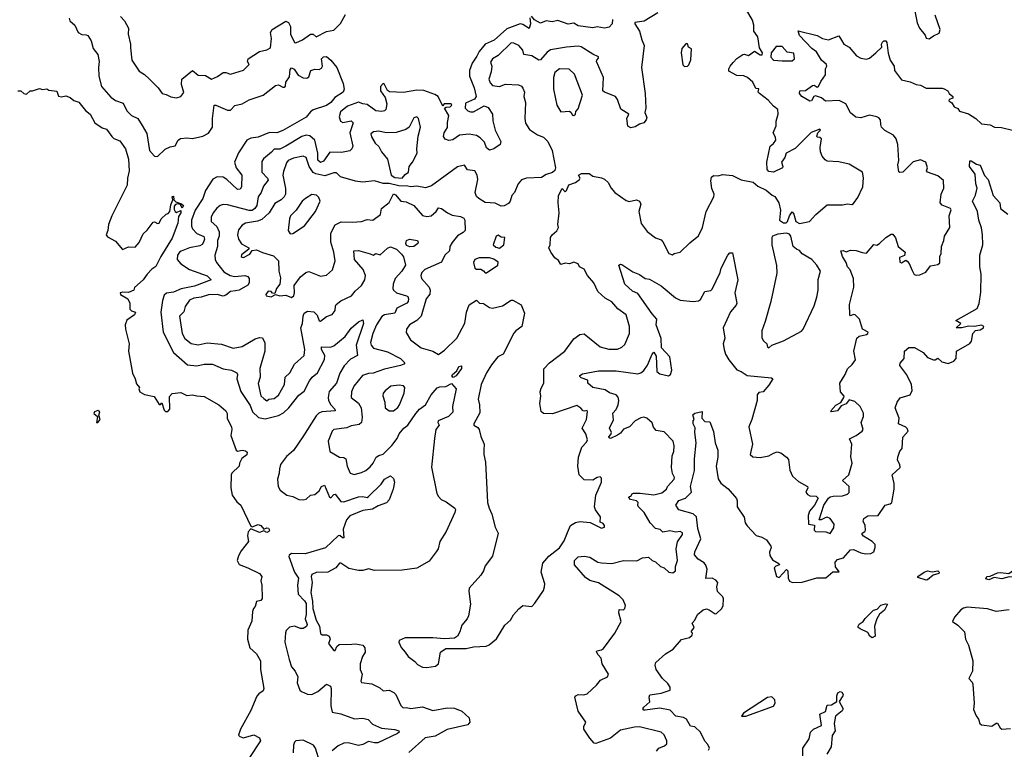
# Model space of a CAD drawing. Extents: x 1995161 to 2088924, y 769148 to 906007.
# Tile 27 of 256: x 2008048 to 2014812, y 789607 to 794624. Entities that reach past the tile are written whole.
import ezdxf

# ---------------------------------------------------------------- set-up
doc = ezdxf.new("R2010")
doc.units = 0

msp = doc.modelspace()

# ---------------------------------------------------------------- linework, layer by layer
at = {"layer": '0CON20XD'}
for points in [[(2012430.4, 794669.6), (2012336.5, 794613.5), (2012273.6, 794605), (2012274.3, 794595), (2012305.5, 794545), (2012320.6, 794485), (2012338.2, 794445), (2012319.5, 794295), (2012345.6, 794115), (2012348, 794015), (2012342.5, 793985), (2012355, 793950), (2012351.4, 793935), (2012335.3, 793914.7), (2012304.7, 793905.3), (2012275, 793887.1), (2012245, 793880.8), (2012225, 793892), (2012219.5, 793945), (2012231.2, 793975), (2012178, 794008), (2012153.6, 794075), (2012139.7, 794095), (2012065.7, 794125), (2012053.8, 794135), (2012059.3, 794225), (2012010, 794335), (2012011.5, 794345), (2012025, 794358.6), (2012025, 794369.1), (2011985.7, 794385.7), (2011905, 794437.1), (2011885, 794440.5), (2011805, 794433.6), (2011695, 794416.6), (2011670.2, 794399.8), (2011625, 794347.5), (2011615, 794344.3), (2011565, 794373.9), (2011510, 794385), (2011503.8, 794415), (2011476.7, 794445), (2011442.6, 794462.6), (2011425, 794463.9), (2011335, 794376.7), (2011295, 794353.2), (2011282.1, 794332.1), (2011290.3, 794305), (2011287.6, 794265), (2011270.2, 794215), (2011279.2, 794189.2), (2011295, 794171.9), (2011345, 794164.7), (2011385, 794179.6), (2011475, 794175.6), (2011495, 794165.6), (2011505, 794152.5), (2011515.5, 794125), (2011511.8, 794095), (2011521.6, 794055), (2011517.3, 793945), (2011522.7, 793912.7), (2011549.1, 793869.1), (2011605, 793831.1), (2011646.2, 793816.2), (2011675, 793785.8), (2011705, 793723.8), (2011729.4, 793605), (2011724.2, 793585.8), (2011708.3, 793571.7), (2011665, 793558), (2011632.1, 793537.9), (2011530, 793535), (2011495, 793521.5), (2011472.2, 793495), (2011447.5, 793435), (2011429.2, 793415), (2011418.1, 793375), (2011405, 793360.6), (2011375, 793344.3), (2011355, 793341.5), (2011315, 793363.1), (2011245, 793367.2), (2011201.4, 793395), (2011185, 793408.6), (2011177.5, 793435), (2011194.5, 793525), (2011191.2, 793555), (2011174.7, 793584.7), (2011125, 793592), (2011104.3, 793624.3), (2011055, 793612.5), (2010877.8, 793482.2), (2010835, 793467.7), (2010775, 793480), (2010735, 793473.3), (2010715, 793480), (2010651.7, 793481.7), (2010586.3, 793496.3), (2010545, 793498), (2010485, 793514.7), (2010405, 793506.8), (2010355, 793512.3), (2010252.1, 793542.1), (2010225, 793570), (2010205, 793569.5), (2010145, 793550.7), (2010083.2, 793563.2), (2010063.7, 793573.7), (2010035.7, 793615), (2010015.2, 793675.2), (2009995, 793685.3), (2009927.8, 793672.2), (2009892.5, 793655), (2009879.6, 793640.4), (2009859.1, 793580.8), (2009854.7, 793555), (2009872.9, 793462.9), (2009873.7, 793425), (2009865.6, 793405), (2009845, 793385.2), (2009799.5, 793360.5), (2009761.1, 793295), (2009710.5, 793249.5), (2009682.5, 793237.5), (2009600, 793225), (2009575, 793211.2), (2009552, 793178), (2009543.8, 793145), (2009551.4, 793115), (2009572.3, 793082.3), (2009621.2, 793055), (2009622.5, 793045), (2009572.1, 793007.9), (2009570, 792995), (2009575, 792990.6), (2009585, 792989.4), (2009628.7, 793011.3), (2009643.8, 793036.2), (2009675, 793042.2), (2009715, 793022.1), (2009790.4, 793000.4), (2009825.4, 792965), (2009828.5, 792895), (2009838.5, 792848.5), (2009833.8, 792806.2), (2009813.1, 792775), (2009800, 792740), (2009785, 792742.5), (2009775, 792755.7), (2009755, 792757.3), (2009738.6, 792735), (2009741.2, 792725), (2009775, 792718.8), (2009805, 792733.3), (2009835.9, 792724.1), (2009875, 792729.2), (2009915, 792714), (2009930.5, 792725), (2009934.7, 792745.3), (2009934.3, 792795), (2009976.4, 792855), (2010014.3, 792885), (2010035, 792891.1), (2010115, 792859.6), (2010155, 792866.9), (2010197, 792903), (2010214.3, 792965), (2010206.7, 793025), (2010185.7, 793095), (2010185.8, 793155), (2010215, 793212.9), (2010256.4, 793233.6), (2010332.1, 793232.1), (2010395, 793236.7), (2010435, 793249.2), (2010473.8, 793246.2), (2010525.6, 793285), (2010533.8, 793325), (2010585, 793366), (2010615, 793426.7), (2010629.5, 793419.5), (2010665, 793376.7), (2010702.3, 793372.3), (2010755, 793346.2), (2010815, 793278), (2010845, 793270.8), (2010875, 793275.6), (2010908, 793305), (2010925, 793330), (2010945, 793325.7), (2010985.8, 793295), (2011019.2, 793279.2), (2011075, 793270.8), (2011098.8, 793258.8), (2011105.4, 793245), (2011107.1, 793175), (2011095, 793160), (2011055, 793138), (2011017.7, 793092.3), (2011002.5, 793065), (2011000, 793035), (2010967.5, 793005), (2010944.3, 792955.7), (2010831.4, 792905), (2010810.7, 792885), (2010804.6, 792865), (2010808.5, 792845), (2010860.9, 792785), (2010866.8, 792765), (2010864.7, 792735.3), (2010839.2, 792705), (2010806, 792586), (2010775, 792556.4), (2010726, 792525), (2010704.3, 792495), (2010702.7, 792472.7), (2010731.5, 792421.5), (2010805, 792367.3), (2010885, 792345.4), (2010925, 792322.5), (2010965, 792352.5), (2011050, 792435), (2011105, 792537.1), (2011117.5, 792612.5), (2011135, 792662), (2011185, 792695.6), (2011206.7, 792675), (2011235, 792672.5), (2011276, 792645), (2011295, 792640), (2011365, 792655.6), (2011425, 792695.8), (2011436.1, 792696.1), (2011493, 792663), (2011515.7, 792605), (2011498, 792515), (2011455, 792484.2), (2011442.6, 792467.4), (2011368.9, 792325), (2011333.5, 792306.5), (2011288.6, 792251.4), (2011253.8, 792195), (2011218.8, 792115), (2011196.4, 792015), (2011207.6, 791975), (2011209.8, 791920.2), (2011166.7, 791845), (2011168.6, 791835), (2011195, 791820.3), (2011203.4, 791805), (2011215, 791758), (2011238, 791705), (2011235.6, 791665)], [(2011235.6, 791665), (2011235.5, 791635), (2011248.3, 791581.7), (2011262, 791305), (2011272.5, 791265), (2011292, 791225), (2011314.2, 791135), (2011334.1, 791094.1), (2011296.2, 790935), (2011245, 790868.8), (2011234.4, 790835), (2011215, 790804), (2011136, 790715), (2011132.5, 790695), (2011143.9, 790606.1), (2011130, 790525), (2011122.5, 790505), (2011085, 790460.5), (2011072.3, 790415), (2011054.7, 790385), (2011035, 790372.1), (2010965, 790365.9), (2010885, 790373.3), (2010695, 790374.7), (2010654.6, 790355.4), (2010651.4, 790345), (2010667.9, 790307.9), (2010696.1, 790276.1), (2010715.8, 790245), (2010761.8, 790211.8), (2010780, 790190), (2010815, 790172), (2010845, 790169.2), (2010905, 790180), (2010925, 790194.2), (2010938.5, 790275), (2010975, 790300.9), (2011115, 790299.5), (2011165, 790311), (2011252.7, 790317.3), (2011273.3, 790326.7), (2011322.6, 790367.4), (2011379.7, 790460.3), (2011420, 790495), (2011439.3, 790530.7), (2011476.1, 790573.9), (2011505, 790596.7), (2011565, 790590), (2011587.3, 790612.7), (2011645, 790700), (2011654, 790725), (2011655.8, 790745), (2011631.1, 790825), (2011641.9, 790888.1), (2011683.3, 790935), (2011755, 790993.1), (2011788.7, 791041.3), (2011812, 791098), (2011830.6, 791145), (2011865, 791165.5), (2011895, 791174.4), (2011966.4, 791166.4), (2012045, 791127.5), (2012065.8, 791135), (2012065.6, 791145.6), (2012055, 791160), (2012035, 791170), (2012036.7, 791205), (2012003, 791253), (2011996.5, 791275), (2012006.7, 791355), (2012045.6, 791445), (2012045, 791472.5), (2012035, 791481.2), (2012015, 791476.5), (2011985, 791457.7), (2011925, 791460.8), (2011892.2, 791495), (2011881.9, 791555), (2011886.2, 791615), (2011910, 791685), (2011941.7, 791718.3), (2011949.5, 791735), (2011936, 791776), (2011912.5, 791815), (2011941.4, 791875), (2011948.3, 791928.3), (2011945, 791936.7), (2011928.8, 791931.2), (2011917.5, 791935), (2011903.3, 791953.3), (2011875, 791970), (2011707.2, 791912.8), (2011645, 791917.1), (2011630.3, 791930.3), (2011621.8, 791985), (2011628.2, 792035), (2011623.1, 792065), (2011629.5, 792090.5), (2011648.6, 792125), (2011647.6, 792222.4), (2011687.5, 792265), (2011793.1, 792345), (2011855, 792430), (2011895, 792459.4), (2011925, 792464.3), (2012035, 792373.6), (2012095, 792357.5), (2012155, 792358.9), (2012185, 792371.9), (2012205, 792390), (2012236.2, 792465), (2012236.1, 792515), (2012212.9, 792595), (2012157.8, 792635), (2012115, 792684.4), (2012069.9, 792709.9), (2012020, 792755), (2011992.5, 792815), (2011949.1, 792865), (2011925, 792908.1), (2011893.5, 792923.5), (2011884.2, 792945), (2011855, 792957.1), (2011825, 792944.2), (2011795, 792950), (2011765, 792940), (2011748.8, 792968.8), (2011725, 792986.2), (2011696.2, 793025), (2011683.8, 793055), (2011692, 793075), (2011695, 793126.7), (2011705, 793143.8), (2011738.5, 793171.5), (2011748.6, 793195), (2011744.6, 793215), (2011754.5, 793295), (2011746.2, 793365), (2011750, 793415), (2011775, 793462.5), (2011795, 793440), (2011805, 793450), (2011821.2, 793488.8), (2011865, 793503.8), (2011892.5, 793525), (2011897.5, 793535), (2011886.7, 793555), (2011907.5, 793565), (2011960, 793565), (2011985, 793546.7), (2012043.9, 793536.1), (2012066.2, 793526.2), (2012090.8, 793505), (2012110, 793465), (2012136.2, 793435), (2012215, 793380), (2012235, 793373.5), (2012285, 793384.4), (2012306.2, 793375), (2012314.2, 793354.2), (2012300.6, 793305), (2012316.7, 793223.3), (2012357.6, 793167.6), (2012415, 793122.9), (2012455, 793110.8), (2012465, 793096.7), (2012506.7, 793015), (2012533.3, 793006.7), (2012544.1, 793015.9), (2012585, 793026.2), (2012650.5, 793089.5), (2012711.8, 793138.2), (2012738.5, 793195), (2012763.2, 793305), (2012816.6, 793405), (2012818.5, 793425), (2012802.9, 793462.9), (2012795.4, 793515), (2012799.7, 793540.3), (2012815, 793552.5), (2012845, 793549.2), (2012875, 793559.2), (2012945, 793552.5), (2013005, 793522), (2013085.8, 793505.8), (2013119.3, 793479.3), (2013175, 793452.5), (2013216.4, 793416.4), (2013235, 793407.5), (2013263.3, 793365), (2013274, 793315), (2013266.7, 793245), (2013295, 793225.7), (2013313.4, 793226.6), (2013322.9, 793235), (2013335.8, 793274.2), (2013355, 793302.5), (2013366.4, 793286.4), (2013380.5, 793235), (2013405, 793221.6), (2013474, 793235), (2013516, 793285), (2013595, 793350.6), (2013699.2, 793350.8), (2013735, 793357.5), (2013763.4, 793353.4), (2013775, 793360.5), (2013805, 793400), (2013839.7, 793475), (2013845.3, 793535.3), (2013836.7, 793575), (2013745, 793629.4), (2013675, 793646.9), (2013595, 793651.9), (2013580.2, 793660.2), (2013560.8, 793685), (2013549.2, 793715), (2013546.9, 793745), (2013556, 793805), (2013545, 793813.8), (2013526.7, 793816.7), (2013523.6, 793823.6), (2013530, 793845), (2013550, 793865), (2013545, 793870), (2013485, 793847.1), (2013375, 793738.1), (2013313.3, 793705), (2013303.8, 793675), (2013280, 793645), (2013291.2, 793615), (2013288.8, 793605), (2013226.1, 793576.1), (2013195, 793579.2), (2013183.7, 793593.7), (2013181.2, 793645), (2013203.1, 793755), (2013225, 793773.3), (2013241.3, 793795), (2013239.8, 793815), (2013224.6, 793845), (2013245.5, 793894.5), (2013244.6, 793925), (2013258.2, 793975), (2013256.2, 794006.2), (2013225, 794027.8), (2013190.1, 794070.1), (2013130, 794115), (2013121.2, 794125), (2013125, 794148.8), (2013105, 794150), (2013083.3, 794195), (2013048.6, 794225), (2013023.2, 794236.8), (2012975, 794240.5), (2012918.8, 794268.8), (2012919.2, 794285), (2012929.2, 794305), (2012949.8, 794330.2), (2012975, 794357.1), (2013015, 794383.3), (2013025, 794386.2), (2013055, 794376.9), (2013095, 794407.5), (2013135, 794382), (2013147.3, 794382.7), (2013150, 794395), (2013130.7, 794430.7), (2013119.2, 794505), (2013090, 794545), (2013090, 794585), (2013080.9, 794620.9), (2013041.1, 794691.1)], [(2014188.3, 794728.3), (2014212.8, 794602.8), (2014229.2, 794565), (2014267.3, 794517.3), (2014275, 794497.5), (2014295, 794491.2), (2014325, 794513.3), (2014365, 794530), (2014370, 794555), (2014337.1, 794655)], [(2008386.7, 794635), (2008392.5, 794615), (2008427.5, 794585), (2008450, 794535), (2008475, 794520.8), (2008505, 794520), (2008515, 794513.8), (2008538.7, 794478.7), (2008551.9, 794425), (2008584.5, 794384.5), (2008594.5, 794335), (2008588.2, 794295), (2008591.8, 794235), (2008610, 794165), (2008675, 794090), (2008707.1, 794067.1), (2008759.1, 794049.1), (2008785, 793996.9), (2008815, 793965.3), (2008859.5, 793945), (2008890, 793895)], [(2008740, 794645), (2008767.8, 794615), (2008794.4, 794565), (2008793.1, 794525), (2008809.1, 794455), (2008809.2, 794429.2), (2008819.2, 794345), (2008869.2, 794269.2), (2008905, 794247.5), (2008937.2, 794217.2), (2008998, 794155), (2009026.7, 794115), (2009055, 794110), (2009085, 794093.3), (2009125.9, 794085.9), (2009155, 794095.8), (2009175, 794122.5), (2009158.9, 794178.9), (2009162.2, 794215), (2009235, 794274), (2009272.9, 794242.9), (2009325, 794239.2), (2009365, 794214.7), (2009407, 794233), (2009445, 794259.2), (2009465, 794260), (2009495, 794249.2), (2009585, 794276.7), (2009623.3, 794315), (2009613.3, 794335), (2009616.7, 794355), (2009695, 794403.9), (2009745, 794415.6), (2009770, 794430), (2009776.7, 794493.3), (2009771.5, 794535), (2009783.3, 794556.7), (2009875, 794612.5), (2009894.8, 794604.8), (2009907.1, 794577.1)], [(2011552.9, 794637.1), (2011556.4, 794595), (2011547.3, 794562.7), (2011505, 794591.3), (2011485.7, 794594.3), (2011395, 794559.7), (2011307, 794483), (2011244.5, 794455.5), (2011203.6, 794405), (2011188.4, 794371.6), (2011155.4, 794325), (2011138.5, 794275), (2011138.2, 794235), (2011169.3, 794155), (2011183.6, 794095), (2011172.4, 794077.6), (2011110.9, 794049.1), (2011107.9, 794015), (2011126.9, 793996.9), (2011145, 793989.1), (2011165, 793990), (2011239.3, 794030.7), (2011265, 794018.8), (2011296.7, 793975), (2011297.8, 793927.8), (2011314.3, 793864.3), (2011352.2, 793785), (2011349.4, 793765), (2011304, 793735), (2011275, 793727.5), (2011255, 793743.3), (2011241.7, 793781.7), (2011212.1, 793812.1), (2011186.3, 793826.3), (2011135, 793835.6), (2011070, 793830), (2011022.6, 793797.4), (2010995, 793793.5), (2010970.9, 793800.9), (2010959.4, 793819.4), (2010962.9, 793845), (2010986.8, 793883.2), (2010986.2, 793916.2), (2010995.6, 793965), (2010966.7, 794015), (2010977.7, 794022.3), (2011005.7, 794025), (2011016.7, 794035), (2011012, 794045), (2010964.2, 794045.8), (2010955, 794030), (2010923.3, 794095), (2010899.7, 794109.7), (2010825, 794136.5), (2010775, 794138.4), (2010685, 794121.7), (2010588.2, 794128.2), (2010575, 794135.6), (2010555, 794178.1), (2010545, 794184.4), (2010526.5, 794165), (2010527.3, 794135), (2010558.5, 794088.5), (2010569.5, 794045), (2010563.3, 794006.7), (2010554.3, 793995.7), (2010535, 793991.4), (2010495, 793996.5), (2010435, 794040.3), (2010404, 794044), (2010375, 794057.1), (2010300.1, 794029.9), (2010250.7, 793989.3), (2010242, 793955), (2010250.7, 793925), (2010267.1, 793917.1), (2010325, 793927.1), (2010338.8, 793915), (2010316, 793845), (2010336.7, 793753.3), (2010329.4, 793735), (2010315, 793722.5), (2010259.3, 793710.7), (2010177.8, 793712.2), (2010135, 793650.7), (2010115, 793640.8), (2010096.8, 793656.8), (2010095.9, 793705), (2010076, 793795), (2010040, 793825), (2010015, 793829.6), (2009985, 793821), (2009875.1, 793754.9), (2009835, 793734.4), (2009795, 793732.5), (2009778.3, 793711.7), (2009722.8, 793667.2), (2009710.9, 793649.1), (2009711.2, 793575), (2009750, 793535), (2009755, 793520), (2009721.7, 793478.3), (2009707.1, 793435), (2009686.6, 793405), (2009677.8, 793345), (2009663.8, 793325), (2009645, 793312.2), (2009625, 793312), (2009475, 793351.5), (2009445, 793353.1), (2009425, 793345.7), (2009402.8, 793327.2), (2009377.1, 793295), (2009363.1, 793265), (2009363.1, 793235), (2009401.8, 793201.8), (2009417.6, 793165), (2009418.1, 793135), (2009407.6, 793105), (2009407.8, 793065), (2009389.3, 793005), (2009391.2, 792975), (2009400, 792955), (2009450.3, 792890.3), (2009494.4, 792865), (2009525, 792858.3), (2009595, 792864.2), (2009615, 792857.4), (2009624.3, 792845), (2009623.3, 792815), (2009615, 792797.9), (2009555, 792764.8), (2009531.3, 792758.7), (2009495, 792755.7), (2009465, 792729.5), (2009445, 792722.1), (2009405, 792734.6), (2009345, 792730.8), (2009295, 792714.7), (2009245, 792709.8), (2009214.6, 792695.4), (2009185, 792652.5), (2009175.8, 792614.2), (2009146.7, 792585), (2009163.6, 792465), (2009181.5, 792431.5), (2009225, 792398.1), (2009275, 792388.4), (2009335, 792401.7), (2009435, 792392.1), (2009515, 792364.7), (2009575, 792376.4), (2009665, 792430.4), (2009695, 792438.9), (2009716.5, 792436.5), (2009731.7, 792401.7), (2009731.8, 792345), (2009697.4, 792225), (2009700.8, 792165), (2009686.8, 792123.2), (2009705, 792038), (2009725, 792018.9), (2009745, 792003.8), (2009760, 792015), (2009795, 792018.9), (2009825, 792041.8), (2009867.5, 792115), (2009871.1, 792165), (2009904.6, 792195), (2009936.4, 792255), (2010002.2, 792315), (2010006, 792355), (2009979.2, 792505), (2009990.4, 792535), (2009994.3, 792585), (2010001.6, 792605), (2010025, 792618.4), (2010068.6, 792615), (2010091.6, 792591.6), (2010105, 792553.3), (2010115, 792550.8), (2010155, 792582), (2010195, 792597.5), (2010215.8, 792625), (2010216.2, 792655), (2010222.5, 792665), (2010255, 792690), (2010328, 792725), (2010352.3, 792757.7), (2010396.2, 792795), (2010418.9, 792835), (2010423.6, 792865), (2010407.8, 792905), (2010348.8, 792975), (2010343.3, 793035), (2010375, 793037.1), (2010455, 793014.5), (2010475, 793004.2), (2010495, 793016.4), (2010525, 793006.9), (2010575, 793051.5), (2010595, 793061.5), (2010636, 793046), (2010671.4, 793011.4), (2010683.5, 792993.5), (2010699.2, 792935), (2010673.4, 792895), (2010627.4, 792845), (2010613.1, 792805), (2010610.4, 792775), (2010615, 792763.1), (2010635.2, 792745.2), (2010705.9, 792725.9), (2010715, 792719.4), (2010718.6, 792705), (2010715.8, 792685), (2010707.5, 792675), (2010639.6, 792640.4), (2010625.6, 792605), (2010555, 792593.6), (2010535, 792583.1), (2010498.9, 792525), (2010474, 792465), (2010458.8, 792405), (2010461.8, 792385), (2010479.4, 792365), (2010575, 792340.8), (2010664.2, 792294.2), (2010692.9, 792265), (2010685.8, 792255), (2010664, 792245), (2010555, 792220), (2010476.5, 792193.5), (2010445, 792190.9), (2010403.6, 792176.3), (2010342.7, 792105), (2010327.9, 792065), (2010326, 792025), (2010376.4, 791986.3), (2010393.3, 791955), (2010401.5, 791891.5), (2010395.8, 791854.2), (2010378.9, 791841.1), (2010325, 791830.7), (2010295, 791817.6), (2010205, 791805.7), (2010194.4, 791795), (2010166.5, 791725), (2010178.8, 791655), (2010243.8, 791615), (2010275, 791613.1), (2010287.7, 791605), (2010297.9, 791555), (2010318, 791505), (2010345, 791496.7), (2010395, 791510.6), (2010426.1, 791523.9), (2010455, 791548.9), (2010476.4, 791575), (2010495.5, 791615), (2010515, 791628.2), (2010545, 791636.2), (2010603.8, 791695), (2010642, 791745), (2010655, 791777.1), (2010686.4, 791815), (2010714.2, 791835.8), (2010768.9, 791915), (2010793.3, 791946.7), (2010835.4, 791975), (2010875, 792044.6), (2010915, 792092.2), (2010935, 792100.3), (2010975, 792100.9), (2011015, 792122.9), (2011045.4, 792085), (2011021.5, 791965), (2011022.9, 791925), (2010994.4, 791895), (2010923.1, 791865), (2010919.4, 791855), (2010928.5, 791835), (2010906.8, 791805), (2010896.6, 791745), (2010876.8, 791546.8), (2010914.5, 791365), (2010924.3, 791345), (2010944.2, 791325), (2010978.5, 791308.5), (2011037.8, 791265), (2011041.8, 791255), (2011037.7, 791235), (2010977.5, 791105), (2010934.4, 791035.6), (2010923.5, 790986.5), (2010909.7, 790965), (2010860, 790900), (2010775, 790852.5), (2010675, 790839.2), (2010485, 790837.1), (2010445, 790847.8), (2010405, 790835.5), (2010375, 790835.6), (2010309.4, 790849.4), (2010255, 790888), (2010245, 790886.2), (2010218.8, 790855), (2010164.4, 790825.6), (2010085, 790821.8), (2010055, 790809.6), (2010049.2, 790795), (2010057.3, 790755), (2010047.3, 790685), (2010060.4, 790625), (2010061.5, 790575), (2010085.6, 790495), (2010108.3, 790455), (2010113.9, 790403.9), (2010125, 790393.4), (2010155, 790393.2), (2010174.4, 790385), (2010181.5, 790365), (2010170, 790335), (2010205, 790286.7), (2010215, 790286.2), (2010226.5, 790315), (2010242.5, 790327.5), (2010329.2, 790329.2), (2010355, 790332.2), (2010405, 790324), (2010419.4, 790305), (2010420.6, 790275), (2010402.5, 790245), (2010386.2, 790195), (2010387.1, 790155), (2010399.4, 790125), (2010391.2, 790075), (2010396.2, 790066.2), (2010467.8, 790057.8), (2010520.9, 790030.9), (2010545, 790010.4), (2010585, 790013.3), (2010618.6, 789998.6), (2010631.4, 789985), (2010665, 789907.5), (2010682.6, 789892.6), (2010705, 789895.8), (2010735, 789887.5), (2010815, 789899.1), (2010885, 789874.3), (2010985, 789893.5), (2011035, 789890.5), (2011085, 789869.5), (2011135, 789824), (2011139.5, 789795), (2011126, 789775), (2010985, 789744), (2010901.9, 789698.1), (2010833.8, 789686.2), (2010720.5, 789585)], [(2009907.1, 794577.1), (2009907.6, 794525), (2009935, 794467.1), (2009945, 794464.5), (2009990, 794485), (2010045, 794524), (2010065, 794523.8), (2010085, 794506.2), (2010155, 794542.5), (2010205, 794550.5), (2010251.9, 794598.1), (2010285, 794659.2)], [(2012121.2, 794625), (2012118.8, 794595), (2012097.4, 794572.6), (2012065, 794564.3), (2012015, 794573.9), (2011985, 794566.5), (2011885, 794581.6), (2011855, 794600.5), (2011815, 794592.5), (2011745, 794618.9), (2011705, 794608.1), (2011664.6, 794615.4), (2011625, 794600.6), (2011583.3, 794623.3), (2011562.7, 794647.3)], [(2013767, 792253), (2013789.4, 792285), (2013778.9, 792345), (2013798.6, 792435), (2013815, 792448.5), (2013865, 792459.4), (2013874.5, 792465), (2013877.1, 792475), (2013837.8, 792495), (2013816.7, 792565), (2013787.5, 792595), (2013775, 792596.7), (2013755, 792587.5), (2013751.2, 792595), (2013747.8, 792665), (2013778.8, 792785), (2013775.5, 792845), (2013753.3, 792903.3), (2013734.2, 792924.2), (2013724.5, 792955), (2013701.1, 792995), (2013687.5, 793035), (2013705, 793036), (2013725, 793027.1), (2013755, 793039.6), (2013795, 793037.5), (2013835, 793021.9), (2013865, 793018.1), (2013915, 793076.7), (2013935, 793073.8), (2013955, 793083.8), (2013998.8, 793125), (2014035, 793150), (2014045, 793150), (2014064.3, 793124.3), (2014083.5, 793063.5), (2014130, 793025), (2014125, 793002.5), (2014091.7, 792988.3), (2014095, 792957.5), (2014105, 792952.5), (2014135, 792970), (2014145, 792963.3), (2014157.9, 792947.9), (2014179.4, 792899.4), (2014192.7, 792872.7), (2014207.1, 792867.1), (2014231.5, 792868.5), (2014271.5, 792888.5), (2014305, 792931.2), (2014355, 792940), (2014367.6, 792952.4), (2014368.1, 792995), (2014377.1, 793015), (2014380, 793065), (2014397.1, 793105), (2014401.4, 793135), (2014437.1, 793195), (2014432.5, 793275), (2014445.5, 793315.5), (2014442, 793325), (2014385, 793347.5), (2014370.4, 793365), (2014378.8, 793425), (2014395.1, 793464.9), (2014395, 793517.3), (2014355, 793549.5), (2014283.3, 793575), (2014277.5, 793585), (2014283.8, 793605), (2014272.5, 793645), (2014235, 793659.2), (2014185, 793645.6), (2014115, 793575.8), (2014095, 793572), (2014087.5, 793577.5), (2014079.7, 793625), (2014086.4, 793655), (2014081.1, 793765), (2014068, 793805), (2014049.5, 793829.5), (2013991.4, 793861.4), (2013968.5, 793885), (2013962.7, 793902.7), (2013961.8, 793935), (2013949.7, 793949.7), (2013935, 793956.2), (2013885, 793966.4), (2013825, 793948.1), (2013792.4, 793952.4), (2013755, 793984), (2013723.8, 794043.8), (2013678.3, 794068.3), (2013583.8, 794063.8), (2013555, 794087.1), (2013515, 794098.8), (2013503.8, 794095), (2013487.5, 794065), (2013475, 794064.2), (2013421.2, 794095), (2013405, 794116.7), (2013405.9, 794134.1), (2013445, 794135.8), (2013495, 794171.1), (2013505, 794173.1), (2013525, 794160), (2013535, 794164.2), (2013550.8, 794199.2), (2013584.3, 794245), (2013584.4, 794285.6), (2013592, 794305), (2013591.2, 794315), (2013555, 794344), (2013521.8, 794401.8), (2013489.2, 794425), (2013405.6, 794515), (2013395, 794547.5), (2013525, 794514.4), (2013563.4, 794493.4), (2013605, 794484.4), (2013675, 794512), (2013692.6, 794482.6), (2013709.2, 794455), (2013745.6, 794435), (2013797.1, 794375), (2013825, 794358.2), (2013865, 794351.4), (2013885, 794359.2), (2013930, 794395), (2013970, 794435), (2013967.8, 794455), (2013975, 794469.4), (2013985, 794477.8), (2013998.5, 794478.5), (2014005.5, 794465.5), (2014013.7, 794393.7), (2014027.1, 794345), (2014054.4, 794305), (2014057.1, 794275), (2014105, 794210.8), (2014165, 794196.7), (2014205, 794177.5), (2014235, 794173.1), (2014275, 794151.9), (2014383.6, 794153.6), (2014398.3, 794148.3), (2014423.3, 794133.3), (2014432.5, 794115), (2014457.5, 794095), (2014457.5, 794085), (2014432.5, 794075), (2014430, 794065), (2014451.2, 794051.2), (2014467.5, 794025), (2014491.7, 794011.7), (2014504.6, 793994.6), (2014565.8, 793975.8), (2014615, 793944), (2014655, 793906.4), (2014715, 793900), (2014745, 793884.6), (2014792.6, 793882.6), (2014867.5, 793865)], [(2012615, 794302.5), (2012635, 794303.3), (2012645, 794313.3), (2012657.5, 794347.5), (2012663.3, 794423.3), (2012643.3, 794435), (2012635, 794457.5), (2012625, 794457.5), (2012596.2, 794425), (2012590.8, 794395), (2012604.1, 794314.1), (2012615, 794302.5)], [(2013285, 794339.5), (2013355, 794341.4), (2013369.2, 794355), (2013365, 794392.5), (2013320.6, 794400.6), (2013285, 794440), (2013245, 794440), (2013210.6, 794395), (2013208, 794365), (2013225.7, 794345.7), (2013285, 794339.5)], [(2008890, 793895), (2008920.8, 793840.8), (2008940, 793725), (2008974.4, 793684.4), (2008995, 793682), (2009046.1, 793733.9), (2009080.6, 793749.4), (2009115, 793755.6), (2009136, 793794), (2009153.4, 793806.6), (2009195, 793811.8), (2009235, 793805.8), (2009305, 793823.6), (2009345, 793843.3), (2009371.8, 793885), (2009372.2, 793945), (2009383.5, 794036.5), (2009395, 794036.5), (2009475, 794002), (2009495, 794002.1), (2009526.9, 794033.1), (2009575, 794044.7), (2009625, 794073.4), (2009719.5, 794105), (2009805, 794172.1), (2009825, 794174.6), (2009855, 794159.4), (2009865, 794160), (2009874.3, 794165.7), (2009877.1, 794195), (2009900.3, 794229.7), (2009905, 794281.2), (2009915, 794292.9), (2009932.4, 794282.4), (2009961.1, 794241.1), (2009995, 794224.3), (2010019.7, 794220.3), (2010035, 794230), (2010047.5, 794275), (2010075, 794283.3), (2010105, 794280.8), (2010120.2, 794289.8), (2010127.3, 794305), (2010120.5, 794355), (2010135, 794369.1), (2010155, 794369.2), (2010184.6, 794345), (2010225.6, 794295.6), (2010268.9, 794185), (2010276.3, 794145), (2010270.9, 794125), (2010212.2, 794087.8), (2010184.2, 794055), (2010155, 794032.8), (2010065, 794002.9), (2010045, 793990), (2010015, 793953.9), (2009855, 793861.3), (2009815, 793845.7), (2009765, 793847.9), (2009685, 793816.7), (2009635, 793810), (2009609.2, 793795), (2009551.4, 793708.6), (2009523.2, 793645), (2009535.3, 793605), (2009574.4, 793554.4), (2009571.5, 793475), (2009562.6, 793457.4), (2009545, 793455.3), (2009471.8, 793525), (2009445, 793541.7), (2009405, 793543.7), (2009375, 793527.5), (2009325, 793449.5), (2009306.9, 793395), (2009253.3, 793315), (2009227.8, 793245), (2009227.9, 793205), (2009234.7, 793185), (2009265, 793152.8), (2009312.1, 793132.1), (2009317.1, 793115), (2009311, 793095), (2009301.3, 793078.7), (2009285, 793069), (2009215, 793055.2), (2009158, 793032), (2009145, 793024.4), (2009132.1, 793005), (2009130, 792975), (2009155.8, 792945), (2009215, 792906.7), (2009335, 792862.5), (2009364.2, 792835), (2009248.6, 792791.4), (2009156.1, 792773.9), (2009105, 792751.1), (2009056.7, 792743.3), (2009040.8, 792729.2), (2009027.9, 792692.1), (2009017.7, 792612.3), (2009034.5, 792474.5), (2009105.3, 792335.3), (2009199.8, 792249.8), (2009265, 792243.2), (2009315, 792255.4), (2009372.5, 792255), (2009445, 792222.9), (2009503.8, 792215), (2009538.8, 792195), (2009544.2, 792185), (2009539.5, 792155), (2009567.7, 792067.7), (2009630, 791970), (2009647.7, 791927.7), (2009688.7, 791888.7), (2009735, 791879.3), (2009825, 791901.5), (2009860.1, 791919.9), (2009897.7, 791955), (2009965, 792041.3), (2010001.2, 792068.8), (2010038.7, 792141.3), (2010056.5, 792165), (2010093.6, 792196.4), (2010142.8, 792287.2), (2010144.7, 792315), (2010120, 792355), (2010121.2, 792375), (2010182.9, 792372.9), (2010205, 792380.8), (2010283.5, 792445), (2010325, 792503.1), (2010374.7, 792545.3), (2010405, 792560), (2010410, 792535), (2010358.2, 792385), (2010367.5, 792315), (2010319.7, 792290.3), (2010276.5, 792243.5), (2010247.6, 792192.4), (2010223.6, 792125), (2010173.9, 792066.1), (2010165.8, 792025.8), (2010170.3, 792005), (2010185, 791976.4), (2010213.5, 791945), (2010214.2, 791935), (2010122.7, 791927.3), (2010101.9, 791918.1), (2010085, 791900), (2009992.8, 791755), (2009929, 791661), (2009880, 791620), (2009840, 791565), (2009831.5, 791535), (2009831.4, 791505), (2009817.8, 791465), (2009824.4, 791415), (2009837.9, 791387.9), (2009883.3, 791355), (2009925, 791344.3), (2009965, 791324.5), (2009995, 791323.1), (2010015, 791328.1), (2010045, 791354.6), (2010075, 791359.5), (2010105, 791383.5), (2010120, 791415), (2010142.6, 791422.6), (2010175, 791340), (2010185, 791336), (2010205, 791360), (2010215, 791361.1), (2010255, 791311.5), (2010275, 791308.1), (2010375, 791343.5), (2010405, 791346.2), (2010435, 791339.6), (2010445, 791344.6), (2010530.1, 791429.9), (2010555, 791465.5), (2010595, 791487.5), (2010615, 791470), (2010622.5, 791445), (2010613.1, 791395), (2010586.6, 791323.4), (2010567.3, 791302.7), (2010509.8, 791280.2), (2010471.9, 791258.1), (2010405, 791249.4), (2010315, 791213), (2010293, 791185), (2010269.1, 791120.9), (2010275, 791061.8), (2010265, 791061.2), (2010247.1, 791077.1), (2010235, 791074.1), (2010148.7, 790991.3), (2010007.9, 790952.1), (2009915, 790952.5), (2009898, 790942), (2009896.4, 790933.6), (2009935, 790825.8), (2009962.7, 790785), (2009957.2, 790735), (2009960.5, 790675), (2010005, 790627.9), (2010015, 790608.6), (2010016.8, 790535), (2010009.6, 790505), (2010023.6, 790465), (2010018.8, 790451.2), (2009995, 790437), (2009977.1, 790437.1), (2009935, 790453.1), (2009901.9, 790448.1), (2009878.8, 790425), (2009872.7, 790407.3), (2009870, 790345), (2009899.4, 790225), (2009914.4, 790175), (2009940, 790145), (2009958.8, 790105), (2009953.1, 790065), (2009971.9, 790015), (2009983.8, 790003.8), (2010025, 789985.6), (2010055, 789984.5), (2010096.4, 790003.7), (2010155, 790054), (2010182.3, 790042.3), (2010188.6, 790025), (2010186.2, 789906.2), (2010195, 789862.5), (2010255, 789850.4), (2010346.8, 789816.8), (2010405, 789821.2), (2010442.7, 789812.7), (2010471.1, 789781.1), (2010532.5, 789752.5), (2010625, 789744), (2010652.5, 789735), (2010654.4, 789725), (2010642.2, 789715), (2010508.6, 789651.4), (2010485, 789650.8), (2010445, 789660.8), (2010405, 789639.5), (2010375, 789633.2), (2010305, 789650.8), (2010275, 789650), (2010235, 789630.7), (2010193.6, 789596.4)], [(2011855, 793964.7), (2011865.6, 793975), (2011867.5, 793992.5), (2011885, 794010), (2011913.3, 794105), (2011858.4, 794248.4), (2011822.2, 794282.2), (2011755, 794284.6), (2011725, 794259.5), (2011715.5, 794225), (2011715.8, 794145), (2011738.4, 794035), (2011765, 793990.6), (2011825, 793994), (2011835, 793987.5), (2011845, 793966.9), (2011855, 793964.7)], [(2008035, 794133.3), (2008055, 794133.3), (2008076.7, 794115), (2008095, 794110.8), (2008120, 794135), (2008136.4, 794133.6), (2008185, 794150), (2008205, 794143.8), (2008235, 794147.5), (2008248.8, 794138.8), (2008302.5, 794132.5), (2008315, 794097.5), (2008335, 794092.5), (2008365, 794100), (2008395, 794088), (2008418.8, 794068.8), (2008455, 794056), (2008498.8, 793998.8), (2008531.2, 793975), (2008564.1, 793914.1), (2008615, 793880.8), (2008645, 793871.2), (2008679.7, 793819.7), (2008695, 793806.9), (2008735, 793790.8), (2008775.3, 793735.3), (2008794.5, 793664.5), (2008800, 793585), (2008788.5, 793535), (2008786.7, 793485), (2008752.9, 793417.1)], [(2010675, 793533.3), (2010695, 793558), (2010718.8, 793575), (2010723.3, 793615), (2010747.1, 793645), (2010777.7, 793705), (2010775.6, 793735), (2010786.3, 793823.7), (2010801.4, 793885), (2010787.5, 793945), (2010775, 793956), (2010755, 793948.8), (2010724.4, 793885.6), (2010700.9, 793869.1), (2010635, 793847.2), (2010565, 793845.4), (2010515, 793858), (2010477.8, 793852.2), (2010460.9, 793839.1), (2010465, 793818), (2010490, 793775), (2010515, 793752.5), (2010533.1, 793715), (2010575.6, 793665), (2010600.8, 793555), (2010625, 793538.9), (2010675, 793533.3)], [(2012629.2, 789815), (2012607, 789827), (2012555, 789836), (2012515.7, 789875.7), (2012445, 789889.6), (2012345, 789877.1), (2012335, 789877.1), (2012329.5, 789885), (2012335, 789896.5), (2012377.2, 789932.8), (2012371.8, 789965), (2012377.5, 789982.5), (2012455, 789992.5), (2012516.8, 790015), (2012516.1, 790035), (2012499.9, 790059.9), (2012463.4, 790093.4), (2012420.6, 790155), (2012412.5, 790185), (2012418.8, 790205), (2012485, 790263.8), (2012536.2, 790295), (2012595, 790361.2), (2012650, 790375), (2012668.3, 790391.7), (2012670, 790405), (2012660, 790415), (2012680.8, 790445), (2012667.5, 790475), (2012686.2, 790495), (2012703.3, 790535), (2012743.4, 790566.6), (2012765, 790572), (2012785, 790565.8), (2012825, 790538), (2012835, 790540), (2012870.8, 790575), (2012879.2, 790595), (2012882.7, 790642.7), (2012878, 790655), (2012842.5, 790692.5), (2012837.6, 790725), (2012843.1, 790755), (2012830, 790770), (2012805, 790784), (2012762.3, 790782.3), (2012770.3, 790845), (2012762.3, 790872.3), (2012749, 790889), (2012709.2, 790915), (2012682.7, 790945), (2012685.7, 790965), (2012727, 791055), (2012705.2, 791125.2), (2012696, 791206), (2012675, 791225.9), (2012575, 791253.3), (2012554.6, 791285), (2012575, 791318.5), (2012620.8, 791335), (2012661.9, 791375), (2012656.9, 791415), (2012684, 791525), (2012684.1, 791605), (2012695.4, 791715.4), (2012685.7, 791785), (2012688.5, 791818.5), (2012674.2, 791845.8), (2012673.9, 791866.1), (2012680, 791875), (2012672.2, 791907.8), (2012685, 791917.8), (2012735, 791930), (2012734.3, 791884.3), (2012755, 791861.2), (2012789.5, 791859.5), (2012815, 791792.5), (2012825.6, 791715), (2012842.9, 791665), (2012844.4, 791615), (2012832.9, 791555), (2012846.1, 791466.1), (2012865, 791437.5), (2012915, 791398.8), (2012970.9, 791330.9), (2012977.5, 791315), (2012976, 791275), (2013023.6, 791203.6), (2013031.1, 791165), (2013045, 791142.9), (2013106.2, 791076.2), (2013145, 791066.7), (2013177, 791047), (2013208, 791005), (2013210, 790995), (2013198, 790962), (2013200.6, 790940.6), (2013220, 790910), (2013263.8, 790885), (2013266.7, 790875), (2013243.1, 790866.9), (2013230.8, 790855), (2013246.9, 790795), (2013265, 790788.8), (2013315, 790842.5), (2013325.3, 790835.3), (2013325.7, 790785), (2013335, 790763.3), (2013356, 790754), (2013424.1, 790755.9), (2013523.5, 790786.5), (2013585, 790786.7), (2013633.7, 790826.3), (2013676.4, 790826.4), (2013651.2, 790861.2), (2013649.6, 790895), (2013665, 790911.1), (2013706.3, 790923.7), (2013755, 790979.2), (2013775, 790981.9), (2013825, 790958.8), (2013861.3, 790951.3), (2013895, 790953.9), (2013914.3, 790965.7), (2013925.3, 790995), (2013924, 791015), (2013905, 791036.6), (2013843.2, 791073.2), (2013834.3, 791085), (2013835.9, 791094.1), (2013854.5, 791105.5), (2013858.2, 791115), (2013855.8, 791145), (2013842.7, 791175), (2013846.2, 791193.8), (2013875, 791213), (2013944.7, 791215.3), (2013993.3, 791285), (2014026.7, 791295), (2014038.1, 791305), (2014054.4, 791395), (2014055.6, 791435), (2014041.2, 791495), (2014095.5, 791545), (2014093.3, 791565), (2014078.6, 791595), (2014080, 791615), (2014093.6, 791656.4), (2014110.8, 791675), (2014115, 791752.5), (2014150.8, 791795), (2014145, 791813.3), (2014135, 791821.2), (2014083.8, 791845), (2014090, 791885), (2014061.2, 791955), (2014075.7, 791994.3), (2014096.5, 792023.5), (2014165, 792044), (2014177.5, 792075), (2014174.3, 792115), (2014140.9, 792180.9), (2014093.8, 792245), (2014097.3, 792262.7), (2014124.3, 792295), (2014125.7, 792345), (2014155, 792369.5), (2014195, 792369.6), (2014253.8, 792335), (2014285, 792301.2), (2014325, 792284), (2014335.9, 792284.1), (2014355, 792296.7), (2014382.3, 792272.3), (2014425, 792260), (2014464.3, 792275.7), (2014480, 792295), (2014483.3, 792345), (2014575, 792397.5), (2014585.8, 792414.2), (2014596, 792465), (2014614.3, 792485.7), (2014645, 792491.4), (2014668.9, 792505), (2014670.6, 792515), (2014655, 792524.4), (2014606, 792514), (2014565, 792515.7), (2014520, 792505), (2014480, 792505), (2014512.5, 792535), (2014477.5, 792555), (2014625, 792637.5), (2014638.3, 792671.7), (2014650.7, 792750.7), (2014652, 792875), (2014642.5, 792925), (2014642.5, 793005), (2014664.3, 793075), (2014662.9, 793145), (2014655, 793192.5), (2014636.2, 793246.2), (2014628.5, 793305), (2014593.6, 793375), (2014613.7, 793416.3), (2014624.4, 793465), (2014615.7, 793495), (2014611.2, 793561.2), (2014571.5, 793615), (2014575, 793652.5), (2014585, 793653.3), (2014620.5, 793630.5), (2014645, 793622.5), (2014675, 793553.3), (2014700, 793525), (2014734.3, 793414.3), (2014781.2, 793365), (2014786.2, 793325), (2014835, 793286.2)], [(2008752.9, 793417.1), (2008681.2, 793275), (2008657.7, 793215), (2008652.9, 793175), (2008641.9, 793145), (2008650.9, 793130.9), (2008705, 793099.7), (2008755, 793044), (2008795, 793061.9), (2008840.6, 793059.4), (2008869.2, 793090.8), (2008895, 793152), (2008923.6, 793176.4), (2008965, 793231.5), (2008975, 793232.7), (2008995, 793221.9), (2009005, 793224.2), (2009020, 793255), (2009054.2, 793285.8), (2009068.6, 793291.4), (2009079.2, 793305), (2009085, 793350), (2009100, 793385), (2009095, 793407.5), (2009105, 793410), (2009106.2, 793385), (2009120.6, 793370.6), (2009140, 793365), (2009140, 793360), (2009155, 793360), (2009172.5, 793345), (2009165, 793327.5), (2009152.5, 793352.5), (2009140, 793355), (2009140, 793360), (2009117.9, 793352.1), (2009108.3, 793341.7), (2009108.1, 793318.1), (2009115.6, 793305.6), (2009125, 793298.8), (2009155, 793312.5), (2009155.4, 793295), (2009138.8, 793271.2), (2009134.3, 793225), (2009095, 793121.2), (2009016.5, 792995), (2008983.8, 792926.2), (2008955, 792907.5), (2008922.5, 792875), (2008896, 792835), (2008837.5, 792782.5), (2008831.2, 792765), (2008795, 792748.1), (2008755, 792750), (2008737.5, 792745), (2008740, 792735), (2008791.2, 792705), (2008804.3, 792675), (2008805, 792633.3), (2008815, 792621.2), (2008842.5, 792612.5), (2008836.2, 792595), (2008785, 792557.5), (2008772.9, 792525), (2008774.3, 792495), (2008800, 792395), (2008795.8, 792344.2), (2008823, 792193), (2008842, 792155), (2008850.9, 792120.9), (2008870, 792095), (2008866.2, 792085), (2008873.8, 792065), (2008905, 792046), (2008971.7, 792031.7), (2009005, 791976.7), (2009015, 791977.5), (2009025, 791990), (2009040, 791940), (2009050.6, 791930.6), (2009065, 791930.8), (2009079.2, 791945), (2009077, 792033), (2009096.2, 792053.8), (2009155, 792059.2), (2009195, 792039.5), (2009235, 792043.6), (2009265, 792036.9), (2009315, 792031.9), (2009416, 791976), (2009465, 791933.8), (2009474, 791915), (2009472.7, 791882.7), (2009502.2, 791825), (2009505.6, 791805), (2009499.4, 791765), (2009534.1, 791664.1), (2009545, 791657.5), (2009575, 791663.3), (2009599.3, 791659.3), (2009610, 791650), (2009607.5, 791632.5), (2009573.7, 791606.3), (2009556.7, 791575), (2009555, 791553.3), (2009505, 791506.7), (2009500, 791495), (2009498.8, 791405), (2009506.7, 791355), (2009539.7, 791309.7), (2009566, 791285), (2009635, 791142.5), (2009645, 791137.5), (2009685, 791152.5), (2009703.3, 791145), (2009725, 791120), (2009745, 791129.2), (2009756.7, 791126.7), (2009763.8, 791115), (2009760, 791105), (2009745, 791098.8), (2009725, 791110), (2009695, 791098.8), (2009636.4, 791123.6), (2009617.3, 791102.7), (2009612, 791075), (2009620, 791035), (2009569.2, 790970.8), (2009551.7, 790938.3), (2009542.5, 790905), (2009555, 790878.9), (2009615.4, 790855.4), (2009696.2, 790815), (2009712, 790795), (2009704.2, 790765), (2009712, 790735), (2009713.8, 790645), (2009705, 790630), (2009675, 790622.5), (2009665, 790590), (2009653.3, 790575), (2009646.4, 790553.6), (2009642.3, 790487.7), (2009614.5, 790425.5), (2009613.8, 790365), (2009628.6, 790305), (2009675, 790263.3), (2009702, 790215), (2009701.4, 790155), (2009725.6, 790025), (2009720, 790010), (2009690.7, 789989.3), (2009677.7, 789972.3), (2009635.4, 789874.6), (2009564.4, 789745), (2009551.2, 789705), (2009560, 789695), (2009585, 789685.7), (2009656.4, 789706.4), (2009695, 789686.7), (2009702.5, 789665), (2009622, 789545)], [(2009905, 793152), (2009925, 793154.2), (2010005, 793205.8), (2010079.2, 793305), (2010110.9, 793375), (2010101.9, 793401.9), (2010087.9, 793417.9), (2010055, 793421), (2010011.6, 793395), (2009988.8, 793375), (2009946.7, 793313.3), (2009908.5, 793275), (2009901.1, 793255), (2009892.5, 793175), (2009905, 793152)], [(2010728, 793062), (2010705, 793071.2), (2010700, 793085), (2010704.3, 793105), (2010725, 793114.3), (2010780, 793105), (2010785.8, 793095), (2010783.3, 793085), (2010755, 793063.8), (2010728, 793062)], [(2011345, 793052.9), (2011374, 793075), (2011380, 793125), (2011355, 793127.5), (2011335, 793141.2), (2011321.2, 793135), (2011301.2, 793075), (2011318.7, 793058.7), (2011345, 793052.9)], [(2013195, 792366.7), (2013214.1, 792385.9), (2013293.8, 792416.2), (2013417.8, 792482.2), (2013430.8, 792495), (2013504.3, 792655.7), (2013524.3, 792715), (2013532.5, 792765), (2013533, 792837), (2013548.9, 792895), (2013524.4, 792935), (2013488.9, 792975), (2013423.8, 793013.8), (2013405, 793035.7), (2013383.8, 793045), (2013361.2, 793065), (2013346.2, 793135), (2013335, 793150), (2013315, 793156.7), (2013255, 793150), (2013220, 793135), (2013214.2, 793125), (2013214.3, 793075), (2013245.8, 792934.2), (2013248.3, 792881.7), (2013206.9, 792685), (2013169.3, 792549.3), (2013145.6, 792485), (2013146.8, 792436.8), (2013157.5, 792415), (2013181.2, 792395), (2013185, 792372.5), (2013195, 792366.7)], [(2011245, 792882.5), (2011255, 792883.3), (2011332, 792935), (2011335, 792955.8), (2011305, 792976.5), (2011275, 792985.4), (2011205, 792986.7), (2011175, 792973.8), (2011166, 792955), (2011174.1, 792914.1), (2011185, 792907.5), (2011215, 792907.5), (2011235, 792897.5), (2011245, 792882.5)], [(2012422.5, 789595), (2012438.6, 789615), (2012478.1, 789631.9), (2012494, 789646), (2012494.4, 789665), (2012475, 789706.7), (2012455, 789725.4), (2012305, 789761.2), (2012270.7, 789759.3), (2012175, 789738.9), (2012106.5, 789685), (2012005, 789648.2), (2011995, 789649.2), (2011963.5, 789683.5), (2011923.7, 789745), (2011922.5, 789765), (2011937.5, 789795), (2011885, 789870), (2011862, 789965), (2011867.5, 789975), (2011885, 789983.3), (2011922.1, 789982.1), (2011945, 789988.6), (2012011, 790049), (2012038.5, 790081.5), (2012085.3, 790105), (2012093.5, 790125), (2012050, 790195), (2012043.3, 790235), (2012019.7, 790259.7), (2012010.8, 790279.2), (2012013.3, 790285), (2012045, 790292.2), (2012058.6, 790301.4), (2012137.2, 790405), (2012180.3, 790485), (2012162.7, 790545), (2012165, 790567.5), (2012195, 790566.7), (2012205.9, 790575), (2012208.9, 790595), (2012194.3, 790635), (2012165, 790663.5), (2012025, 790751.2), (2011965, 790768), (2011935, 790788.6), (2011860, 790875), (2011860, 790905), (2011885, 790931.1), (2011925, 790935.7), (2011965, 790928.5), (2012018.6, 790895), (2012045, 790888.4), (2012115, 790884.5), (2012195, 790905.5), (2012286.2, 790903.8), (2012325.5, 790924.5), (2012368.5, 790928.5), (2012392, 790905), (2012415.8, 790895.8), (2012450, 790865), (2012475.7, 790855.7), (2012507.5, 790825), (2012535, 790820.8), (2012552.5, 790835), (2012552, 790865), (2012565.7, 790905), (2012557.8, 790985), (2012566.5, 791033.5), (2012601.8, 791085), (2012600.5, 791095), (2012585, 791104.4), (2012555, 791100), (2012515, 791108.5), (2012465, 791099.4), (2012447.8, 791117.8), (2012415.5, 791125.5), (2012378.9, 791165), (2012337.1, 791235), (2012299.4, 791275), (2012293.5, 791285), (2012295.6, 791305), (2012284, 791315), (2012243.3, 791325), (2012231.7, 791338.3), (2012233.6, 791346.4), (2012245, 791346.7), (2012255.4, 791364.6), (2012265, 791368.5), (2012309.1, 791369.2), (2012405, 791356.5), (2012459.3, 791370.7), (2012491.9, 791395), (2012498.6, 791415), (2012544.4, 791465), (2012546.8, 791475), (2012533.4, 791503.4), (2012525.4, 791544.6), (2012530.6, 791625), (2012541.2, 791655), (2012544.5, 791694.5), (2012536.2, 791726.2), (2012475, 791789.4), (2012419.7, 791799.7), (2012402.1, 791822.1), (2012392.4, 791852.4), (2012355, 791883.1), (2012335, 791890), (2012315, 791885.9), (2012276.2, 791865), (2012236.2, 791823.8), (2012195, 791808), (2012175, 791781.3), (2012155, 791766.5), (2012106.2, 791745), (2012098.1, 791748.1), (2012093.8, 791755), (2012109.5, 791770.5), (2012113.6, 791785), (2012098.4, 791815), (2012127.3, 791872.7), (2012122, 791918), (2012145.4, 791944.6), (2012158.2, 791975), (2012162.8, 792005), (2012158.5, 792028.5), (2012145, 792043.8), (2012098.8, 792058.8), (2012068.6, 792078.6), (2011985, 792094.7), (2011950, 792125), (2011951.2, 792145), (2011905, 792161.5), (2011895, 792171.2), (2011895, 792176.7), (2011915, 792187.9), (2012025, 792208.6), (2012145, 792208.5), (2012295, 792189.2), (2012315, 792195.6), (2012335, 792211.5), (2012361.2, 792248.8), (2012393.1, 792325), (2012405, 792336.7), (2012420.8, 792310.8), (2012425, 792204.3), (2012445, 792188.9), (2012505, 792175.6), (2012519.4, 792185), (2012527.9, 792215), (2012513.2, 792305), (2012457.8, 792367.8), (2012455, 792432.5), (2012420, 792525), (2012425.4, 792565), (2012392.2, 792602.2), (2012295, 792742), (2012258, 792758), (2012204.3, 792805), (2012162.9, 792935), (2012175, 792942.5), (2012185, 792939.2), (2012258.9, 792888.9), (2012305, 792871.9), (2012344.7, 792844.7), (2012375, 792839.1), (2012454.6, 792794.6), (2012552.1, 792712.1), (2012585, 792695.6), (2012675, 792687.1), (2012710.3, 792689.7), (2012725, 792698.6), (2012755, 792754.2), (2012795, 792762.5), (2012805, 792771.2), (2012858.9, 792885), (2012865.6, 792915), (2012911.9, 793005), (2012925, 793020.8), (2012945, 793020), (2012981.8, 792835), (2012960.8, 792745), (2012974.4, 792675), (2012969.8, 792660.2), (2012931.4, 792615), (2012881.4, 792505), (2012892.2, 792435), (2012880.8, 792395), (2012887.5, 792355), (2012896.9, 792325), (2012920, 792285), (2012975, 792215.8), (2013005, 792205.7), (2013045, 792177.5), (2013211.2, 792161.2), (2013222.5, 792155), (2013195, 792110), (2013155, 792064.4), (2013125, 792060), (2013114.4, 792045), (2013112.9, 792005), (2013077.1, 791875), (2013055.7, 791825), (2013082.9, 791705), (2013066.9, 791635), (2013085, 791618.6), (2013135, 791613.8), (2013195, 791625.7), (2013225, 791644.3), (2013252.3, 791652.3), (2013275.7, 791645.7), (2013315, 791616.2), (2013328.9, 791598.9), (2013337.2, 791527.2), (2013357.7, 791485), (2013397.7, 791447.7), (2013458.8, 791415), (2013460.8, 791405), (2013448.5, 791375), (2013458.8, 791358.8), (2013475, 791350.6), (2013518.6, 791348.6), (2013533.3, 791335), (2013508.6, 791285), (2013472.5, 791245), (2013464.5, 791215), (2013465.9, 791155.9), (2013507.7, 791147.7), (2013506, 791115), (2013514.4, 791104.4), (2013585, 791101.9), (2013615, 791091.4), (2013640.3, 791129.7), (2013642.7, 791155), (2013615, 791194.5), (2013595, 791202.5), (2013581.7, 791198.3), (2013553.9, 791183.9), (2013540, 791185), (2013571.4, 791285), (2013605, 791333.3), (2013616, 791344), (2013635, 791348), (2013699.8, 791350.2), (2013735, 791362.5), (2013745, 791372.5), (2013746, 791415), (2013700, 791455), (2013742.5, 791495), (2013767.5, 791575), (2013757.3, 791617.3), (2013764.3, 791705), (2013747.5, 791742.5), (2013795, 791763.6), (2013835.9, 791794.1), (2013841.1, 791805), (2013828.7, 791855), (2013843.8, 791895), (2013845, 791918.8), (2013820.5, 791965), (2013785, 791998.2), (2013745, 792010), (2013725, 791983.3), (2013692, 791968), (2013665, 791934), (2013625, 791927.5), (2013620, 791935), (2013655, 791973.8), (2013688.8, 791991.2), (2013710, 792025), (2013712.5, 792035), (2013685.7, 792065), (2013681.1, 792125), (2013719.2, 792185), (2013735, 792223.8), (2013767, 792253)], [(2011025, 792164.3), (2011015.8, 792175), (2011021.9, 792185), (2011049.8, 792210.2), (2011065, 792240), (2011083, 792243), (2011082, 792225), (2011045.6, 792175), (2011025, 792164.3)], [(2010585, 791934.2), (2010615, 791934.3), (2010645, 791956.9), (2010657.5, 791975), (2010689.5, 792055), (2010693.1, 792095), (2010685, 792107.3), (2010655, 792111.2), (2010596.3, 792103.7), (2010557.4, 792072.6), (2010545.4, 792055), (2010543.2, 792036.8), (2010556.4, 791995), (2010559.2, 791955), (2010585, 791934.2)], [(2008585, 791854.6), (2008601.4, 791875), (2008590.8, 791905), (2008597.6, 791927.6), (2008585, 791937.1), (2008561.9, 791928.1), (2008557.5, 791915), (2008582.9, 791895), (2008574.5, 791855), (2008585, 791854.6)], [(2014275, 790770), (2014218.3, 790788.3), (2014217.5, 790795), (2014261.9, 790825), (2014285, 790834.5), (2014315, 790827.9), (2014354, 790834), (2014363.8, 790825), (2014362.5, 790815), (2014322.5, 790805), (2014285, 790772.5), (2014275, 790770)], [(2014705, 790773.3), (2014685, 790780), (2014692.5, 790795), (2014715, 790798), (2014765, 790820.4), (2014786.2, 790823.8), (2014843.8, 790816.2), (2014875, 790839.2), (2014905, 790840), (2014945, 790850.8), (2014980, 790845), (2014945.6, 790804.4), (2014925, 790795.8), (2014885, 790788.6), (2014845, 790792.5), (2014795, 790780), (2014742.5, 790787.5), (2014705, 790773.3)], [(2013905, 790374.3), (2013886.7, 790385), (2013875, 790410), (2013822.5, 790435), (2013807.5, 790445), (2013806.7, 790455), (2013815, 790467.5), (2013842.5, 790485), (2013855, 790507.5), (2013912.5, 790565), (2013938.3, 790571.7), (2013962.7, 790597.3), (2013995, 790606.7), (2014010, 790605), (2013988.1, 790565), (2013954.2, 790535.8), (2013936, 790505), (2013920.8, 790455), (2013925.6, 790385), (2013905, 790374.3)], [(2014845, 790566.3), (2014755, 790555.2), (2014695, 790573.7), (2014556, 790584), (2014531.5, 790578.5), (2014513.8, 790566.2), (2014470, 790515), (2014455.8, 790485), (2014491.4, 790461.4), (2014537.6, 790415), (2014545.3, 790365), (2014565, 790322.9), (2014595.2, 790215), (2014592.8, 790145), (2014567.8, 790095), (2014589.7, 790069.7), (2014594.3, 790055), (2014605.5, 789924.5), (2014600.9, 789880.9), (2014617.3, 789837.3), (2014634, 789815), (2014642.5, 789785), (2014655, 789774.5), (2014725, 789767.5), (2014755, 789787.5), (2014765, 789787.5), (2014782.9, 789755), (2014795.6, 789745.6), (2014855, 789750)], [(2013428.3, 789561.7), (2013427.5, 789615), (2013471.7, 789678.3), (2013480, 789725), (2013500, 789745), (2013555, 789770), (2013545, 789850), (2013583, 789867), (2013595, 789910), (2013625, 789914), (2013660, 789935), (2013661.2, 789975), (2013668.8, 789995), (2013685, 790005.8), (2013695, 790001.2), (2013704, 789985), (2013702, 789975), (2013677.5, 789935), (2013703.8, 789885), (2013697.1, 789872.9), (2013652.5, 789835), (2013643.3, 789785), (2013650, 789735), (2013628.3, 789701.7), (2013622.5, 789625), (2013592.5, 789575)], [(2013035, 789834.3), (2013225, 789904.9), (2013238.6, 789925), (2013235, 789946.5), (2013215, 789967), (2013185, 789963), (2013020, 789855), (2013005.6, 789835), (2013035, 789834.3)], [(2012778.7, 789601.3), (2012785.6, 789615), (2012775, 789640), (2012753.7, 789663.7), (2012725, 789724.3), (2012685, 789760.8), (2012656.9, 789766.9), (2012629.2, 789815)], [(2010109.7, 789519.7), (2010080.6, 789615), (2010065.6, 789635), (2009995, 789669.3), (2009945, 789664.6), (2009935, 789655.5), (2009928.4, 789635), (2009926.7, 789583.3)]]:
    msp.add_lwpolyline(points, dxfattribs=at)

doc.saveas('drawing.dxf')
